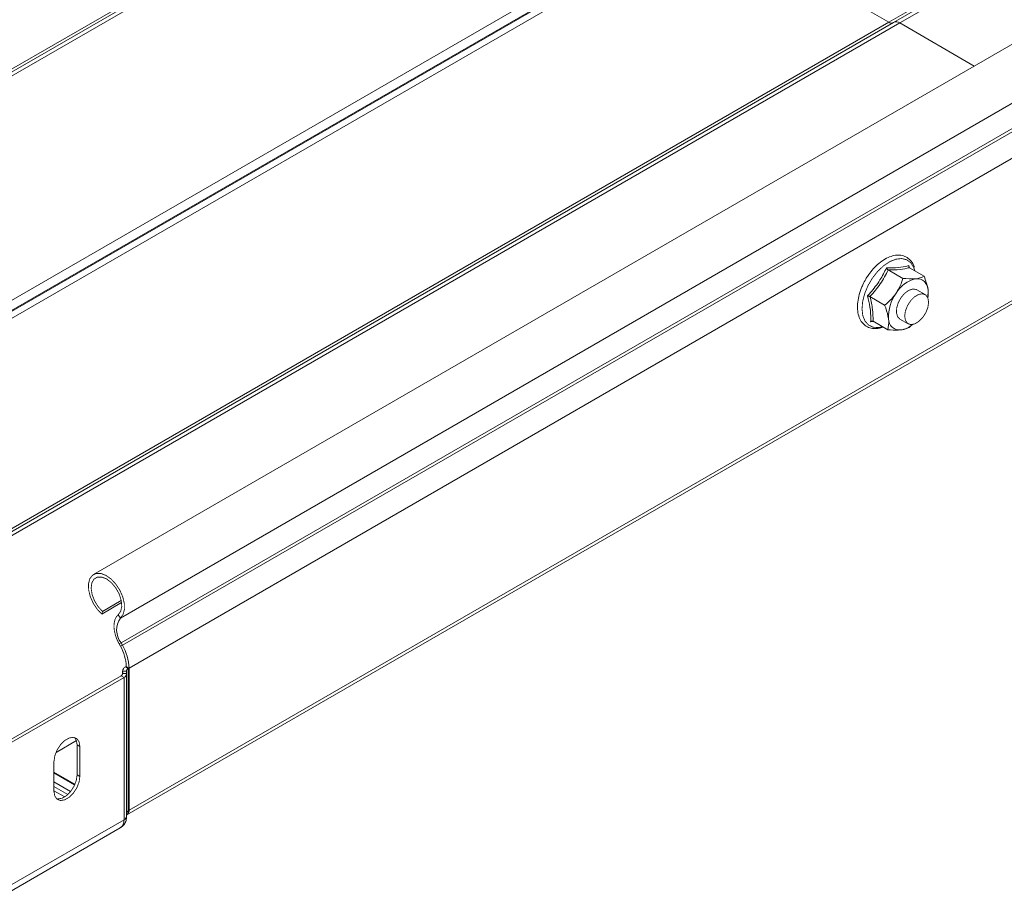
# Model space of a CAD drawing. Header units: millimetres. Extents: x 206 to 1133, y -1929 to 488.
# Tile 22 of 30: x 446 to 621, y 15 to 170. Entities that reach past the tile are written whole.
import ezdxf

# ---------------------------------------------------------------- set-up
doc = ezdxf.new("R2010")
doc.units = ezdxf.units.MM
doc.linetypes.add('K5LT32768', pattern=[0])
doc.linetypes.add('K5LT32769', pattern=[0])

msp = doc.modelspace()

# ---------------------------------------------------------------- linework, layer by layer
at = {"color": 7, "linetype": 'K5LT32768', "lineweight": 15}
for p, q in [((600.53, 170.03), (790.04, 279.43)), ((601.36, 170), (790.87, 279.4)), ((602.46, 169.9), (791.97, 279.29)), ((340.32, 101.45), (529.82, 210.85)), ((341.15, 101.43), (530.65, 210.83)), ((342.25, 101.32), (531.75, 210.72)), ((376.72, 81.41), (566.23, 190.81)), ((377.82, 80.25), (567.33, 189.65)), ((377.91, 80.11), (567.41, 189.51)), ((378.66, 79.32), (568.16, 188.72)), ((568.16, 188.72), (600.53, 170.03)), ((648.77, 181.35), (459.26, 71.95)), ((464.02, 64.21), (653.52, 173.61)), ((411.03, 60.63), (600.53, 170.03)), ((411.86, 60.61), (601.36, 170)), ((412.96, 60.5), (602.46, 169.9)), ((601.28, 169.96), (601.36, 170)), ((602.46, 169.9), (615.69, 162.26)), ((464.14, 59.8), (653.65, 169.2)), ((464.39, 59.37), (653.89, 168.76)), ((465.55, 55.32), (655.06, 164.72)), ((465.18, 29.23), (654.68, 138.63)), ((465.55, 30.05), (655.06, 139.45)), ((600.4, 126.03), (603, 124.53)), ((604.07, 126.81), (604.18, 126.35)), ((604.17, 126.42), (606.78, 124.91)), ((605.13, 125.86), (604.97, 126.39)), ((596.95, 125.2), (596.84, 125.06)), ((606.95, 121.66), (605.47, 122.52)), ((607.47, 122.49), (607.42, 121.08)), ((597.16, 121.29), (599.77, 119.78)), ((602.47, 117.32), (603.95, 116.47)), ((597.83, 116.86), (597.28, 116.84)), ((597.71, 116.93), (600.31, 115.42)), ((460.71, 64.9), (464.23, 66.94)), ((460.84, 65.38), (464.17, 67.31)), ((460.71, 64.9), (460.84, 65.38)), ((464.02, 64.21), (463.63, 64.8)), ((464.14, 59.8), (463.78, 59.62)), ((464.03, 59.18), (463.78, 59.62)), ((464.39, 59.37), (464.14, 59.8)), ((464.39, 59.37), (464.03, 59.18)), ((464.39, 54.79), (464.39, 54.17)), ((464.39, 54.74), (465.09, 54.76)), ((464.39, 54.74), (464.42, 54.33)), ((464.42, 54.33), (465.12, 54.35)), ((465.06, 55.6), (464.92, 55.52)), ((464.92, 55.52), (465.41, 55.24)), ((465.55, 55.32), (465.06, 55.6)), ((465.09, 54.76), (465.12, 54.35)), ((465.12, 29.05), (465.12, 54.31)), ((465.55, 55.32), (465.41, 55.24)), ((465.41, 29.97), (465.41, 55.24)), ((465.55, 30.05), (465.55, 55.32)), ((464.16, 53.94), (443.42, 41.97)), ((464.66, 53.66), (443.92, 41.68)), ((464.16, 53.94), (464.66, 53.66)), ((464.66, 28.39), (464.66, 53.66)), ((456.32, 41.67), (456.82, 41.38)), ((456.32, 41.67), (456.32, 36.36)), ((456.82, 36.08), (456.82, 41.38)), ((452.22, 38.73), (452.22, 33.42)), ((452.22, 36.85), (455.95, 34.7)), ((456.32, 36.36), (456.82, 36.08)), ((465.55, 30.05), (465.41, 29.97)), ((464.66, 28.39), (443.92, 16.42)), ((465.12, 29.2), (465.18, 29.23)), ((443.25, 14.95), (463.99, 26.93))]:
    msp.add_line(p, q, dxfattribs=at)
at = {"color": 8, "linetype": 'K5LT32769', "lineweight": 15, "true_color": 0x808080}
for p, q in [((464.39, 54.17), (464.39, 54.74)), ((464.42, 54.29), (464.42, 54.33)), ((452.58, 40.35), (456.21, 42.45)), ((454.3, 42.57), (454.75, 42.83)), ((452.22, 36.69), (455.89, 34.57)), ((452.22, 35.12), (455.18, 33.41)), ((452.22, 34.31), (454.7, 32.88)), ((452.22, 33.53), (454.12, 32.44))]:
    msp.add_line(p, q, dxfattribs=at)
at = {"color": 8, "linetype": 'K5LT32769', "true_color": 0x808080, "const_width": 0.15}
for points in [[(604.97, 126.39), (604.95, 126.45), (604.43, 127.29), (603.71, 127.83), (602.81, 128.06), (601.79, 127.95), (600.7, 127.52), (599.6, 126.79), (598.55, 125.8), (597.6, 124.6)], [(597.6, 124.6), (596.81, 123.25), (596.22, 121.83), (595.86, 120.42), (595.75, 119.08), (595.89, 117.91), (596.29, 116.94), (596.91, 116.25), (597.73, 115.86), (598.69, 115.8), (599.41, 115.94)]]:
    msp.add_lwpolyline(points, dxfattribs=at)
at = {"color": 7, "linetype": 'K5LT32768', "const_width": 0.15}
for points in [[(605.47, 122.52), (605.4, 122.56), (604.78, 122.65), (604.06, 122.42), (603.33, 121.89), (602.67, 121.11)], [(602.67, 121.11), (602.18, 120.2), (601.9, 119.25), (601.87, 118.38), (602.09, 117.7), (602.47, 117.32)], [(603.33, 117.84), (603.46, 118.75), (603.83, 119.7), (604.39, 120.57), (605.09, 121.27), (605.82, 121.69), (606.51, 121.8), (607.08, 121.58), (607.45, 121.05), (607.58, 120.29), (607.45, 119.38), (607.08, 118.43), (606.51, 117.56), (605.82, 116.87), (605.09, 116.44), (604.39, 116.33), (603.83, 116.55), (603.46, 117.08), (603.33, 117.84)], [(464.02, 64.21), (464.49, 64.84), (464.73, 65.72), (464.71, 66.79), (464.44, 67.96), (463.92, 69.13), (463.22, 70.21), (462.38, 71.12), (461.47, 71.77), (460.56, 72.12), (459.74, 72.13), (459.06, 71.81), (458.58, 71.18), (458.35, 70.3), (458.37, 69.23), (458.65, 68.06), (459.16, 66.89), (459.86, 65.81), (460.71, 64.9)], [(463.63, 64.8), (464.08, 65.41), (464.26, 66.29), (464.16, 67.34), (463.8, 68.47), (463.2, 69.54), (462.43, 70.47), (461.58, 71.14), (460.71, 71.48), (459.94, 71.48), (459.32, 71.12), (458.94, 70.44), (458.82, 69.51), (458.98, 68.43), (459.4, 67.31), (460.04, 66.25), (460.84, 65.38)], [(463.78, 59.62), (463.41, 60.38), (463.13, 61.16), (462.95, 61.92), (462.87, 62.66), (462.91, 63.33), (463.05, 63.93), (463.29, 64.42), (463.63, 64.8)], [(456.82, 41.38), (456.68, 42.21), (456.28, 42.78), (455.67, 43.02), (454.92, 42.9), (454.12, 42.44), (453.37, 41.69), (452.76, 40.75), (452.36, 39.72), (452.22, 38.73)], [(455.88, 42.98), (456.19, 42.5), (456.32, 41.67)], [(452.22, 33.42), (452.36, 32.6), (452.76, 32.03), (453.37, 31.79), (454.12, 31.91), (454.92, 32.37), (455.67, 33.12), (456.28, 34.06), (456.68, 35.09), (456.82, 36.08)], [(456.32, 36.36), (456.19, 35.38), (455.79, 34.35), (455.18, 33.4), (454.43, 32.65), (453.63, 32.19), (452.88, 32.07), (452.67, 32.11)]]:
    msp.add_lwpolyline(points, dxfattribs=at)
at = {"color": 7, "linetype": 'K5LT32768', "lineweight": 15}
for centre, radius, start, end in [((600.97, 170.64), 0.754, 234.3819, 294.3141), ((601.82, 169), 1.11, 54.3816, 114.3142), ((606.51, 119.17), 5.44, 102.6759, 149.732), ((605.49, 122.5), 1.98, 359.6325, 95.1061), ((602.49, 121.94), 5.02, 350.2827, 6.2631), ((607.5, 117.75), 7.04, 143.8424, 183.2246), ((602.45, 117.34), 1.98, 179.6328, 275.1049), ((602, 119.38), 4.06, 278.8641, 311.4311), ((467.07, 62.09), 3.72, 145.2364, 218.0457), ((457.48, 55.36), 7.58, 1.8773, 30.2829), ((456.97, 55.04), 8.59, 1.8773, 30.283), ((463.98, 54.35), 0.439, 293.6979, 358.6241), ((465.27, 54.72), 0.879, 113.6957, 178.6289), ((464.34, 54.37), 0.781, 293.6955, 358.6285), ((465.63, 54.74), 0.537, 113.6979, 178.6256), ((464.67, 29.96), 0.887, 305.0144, 6.2978)]:
    msp.add_arc(centre, radius, start, end, dxfattribs=at)
at = {"color": 8, "linetype": 'K5LT32769', "lineweight": 15, "true_color": 0x808080}
for centre, radius, start, end in [((465.71, 29.39), 0.657, 117.1696, 153.2261), ((464.46, 29.89), 0.95, 314.0184, 4.8585), ((463.09, 28.22), 1.58, 305.0164, 6.2958), ((464.33, 29.12), 0.797, 294.0451, 354.6355)]:
    msp.add_arc(centre, radius, start, end, dxfattribs=at)
at = {"color": 7, "linetype": 'K5LT32768', "lineweight": 15}
for points, knots in [([(605.04, 126.51), (605.03, 126.56), (604.93, 126.98), (604.52, 127.6), (603.81, 128.28), (602.91, 128.64), (601.94, 128.71), (600.9, 128.49), (599.82, 128), (598.75, 127.23), (597.76, 126.3), (597.21, 125.55), (596.95, 125.2)], [0, 0, 0, 0, 0.014897, 0.129572, 0.240599, 0.34747, 0.45325, 0.561327, 0.672994, 0.786651, 0.900534, 1, 1, 1, 1]), ([(596.71, 121.42), (596.87, 121.6), (597.68, 122.48), (598.94, 124.1), (599.74, 125.68), (600.1, 126.41)], [0, 0, 0, 0, 0.118087, 0.59226, 1, 1, 1, 1]), ([(600.4, 126.03), (599.96, 125.2), (599.07, 123.51), (597.81, 122.03), (597.16, 121.29)], [0, 0, 0, 0, 0.492152, 1, 1, 1, 1]), ([(600.1, 126.41), (600.29, 126.4), (601.21, 126.39), (602.65, 126.45), (603.62, 126.7), (604.07, 126.81)], [0, 0, 0, 0, 0.118083, 0.592259, 1, 1, 1, 1]), ([(600.4, 126.03), (600.37, 126.05), (600.31, 126.09), (600.23, 126.18), (600.16, 126.29), (600.12, 126.37), (600.1, 126.4), (600.1, 126.41)], [0, 0, 0, 0, 0.236183, 0.471398, 0.732465, 0.992082, 1, 1, 1, 1]), ([(604.17, 126.42), (603.65, 126.3), (602.58, 126.06), (601.13, 126.04), (600.4, 126.03)], [0, 0, 0, 0, 0.492146, 1, 1, 1, 1]), ([(604.17, 126.42), (604.15, 126.44), (604.1, 126.48), (604.05, 126.57), (604.04, 126.68), (604.06, 126.77), (604.07, 126.81), (604.07, 126.81)], [0, 0, 0, 0, 0.23619, 0.471403, 0.732461, 0.992106, 1, 1, 1, 1]), ([(596.84, 125.06), (596.69, 124.84), (596.34, 124.31), (596.08, 123.74), (595.92, 123.41)], [0, 0, 0, 0, 0.416559, 1, 1, 1, 1]), ([(603, 124.53), (602.93, 124.29), (602.66, 123.39), (602.17, 122.54), (601.81, 121.91)], [0, 0, 0, 0, 0.263254, 1, 1, 1, 1]), ([(603, 124.53), (603.75, 124.47), (604.59, 124.41), (605.25, 124.47), (605.31, 124.47)], [0, 0, 0, 0, 0.896035, 1, 1, 1, 1]), ([(605.31, 124.47), (605.78, 124.56), (606.35, 124.67), (606.71, 124.87), (606.78, 124.91)], [0, 0, 0, 0, 0.801467, 1, 1, 1, 1]), ([(606.78, 124.91), (607.05, 124.16), (607.36, 123.32), (607.46, 122.57), (607.47, 122.49)], [0, 0, 0, 0, 0.896037, 1, 1, 1, 1]), ([(595.92, 123.41), (595.86, 123.29), (595.57, 122.74), (595.23, 121.68), (594.95, 120.32), (594.91, 119.02), (595.12, 117.85), (595.57, 116.87), (596.26, 116.13), (597.12, 115.69), (598.08, 115.57), (598.88, 115.65), (599.35, 115.85), (599.48, 115.91)], [0, 0, 0, 0, 0.027539, 0.133326, 0.239485, 0.346254, 0.453706, 0.560842, 0.665175, 0.765355, 0.863839, 0.963663, 1, 1, 1, 1]), ([(597.28, 116.84), (597.29, 117), (597.33, 117.82), (597.25, 119.31), (596.88, 120.75), (596.71, 121.42)], [0, 0, 0, 0, 0.118083, 0.592258, 1, 1, 1, 1]), ([(597.16, 121.29), (597.13, 121.3), (597.07, 121.33), (596.95, 121.37), (596.83, 121.4), (596.75, 121.42), (596.71, 121.42), (596.71, 121.42)], [0, 0, 0, 0, 0.236178, 0.471411, 0.732469, 0.992041, 1, 1, 1, 1]), ([(597.16, 121.29), (597.35, 120.52), (597.71, 118.96), (597.71, 117.61), (597.71, 116.93)], [0, 0, 0, 0, 0.492148, 1, 1, 1, 1]), ([(601.81, 121.91), (601.73, 121.79), (601.18, 121.02), (600.45, 120.32), (599.8, 119.8), (599.77, 119.78)], [0, 0, 0, 0, 0.148489, 0.965573, 1, 1, 1, 1]), ([(600.46, 117.36), (600.33, 117.99), (600.17, 118.78), (599.84, 119.62), (599.77, 119.78)], [0, 0, 0, 0, 0.801464, 1, 1, 1, 1]), ([(600.31, 115.42), (600.43, 115.95), (600.56, 116.54), (600.47, 117.28), (600.46, 117.36)], [0, 0, 0, 0, 0.896038, 1, 1, 1, 1]), ([(597.28, 116.84), (597.28, 116.84), (597.31, 116.87), (597.39, 116.92), (597.5, 116.96), (597.61, 116.96), (597.68, 116.94), (597.71, 116.93)], [0, 0, 0, 0, 0.007937, 0.267541, 0.528598, 0.76381, 1, 1, 1, 1]), ([(604.09, 115.81), (603.73, 115.64), (603.32, 115.45), (602.69, 115.38), (602.62, 115.37)], [0, 0, 0, 0, 0.896035, 1, 1, 1, 1]), ([(604.61, 116.32), (604.47, 116.16), (604.3, 115.98), (604.11, 115.83), (604.09, 115.81)], [0, 0, 0, 0, 0.861498, 1, 1, 1, 1]), ([(602.62, 115.37), (602.05, 115.35), (601.33, 115.33), (600.48, 115.41), (600.31, 115.42)], [0, 0, 0, 0, 0.801467, 1, 1, 1, 1]), ([(463.96, 26.95), (464.13, 27.05), (464.52, 27.27), (464.91, 27.88), (465.1, 28.5), (465.12, 28.9), (465.12, 29.05)], [0, 0, 0, 0, 0.226376, 0.530525, 0.825166, 1, 1, 1, 1])]:
    msp.add_open_spline(points, degree=3, knots=knots, dxfattribs=at)

doc.saveas('drawing.dxf')
